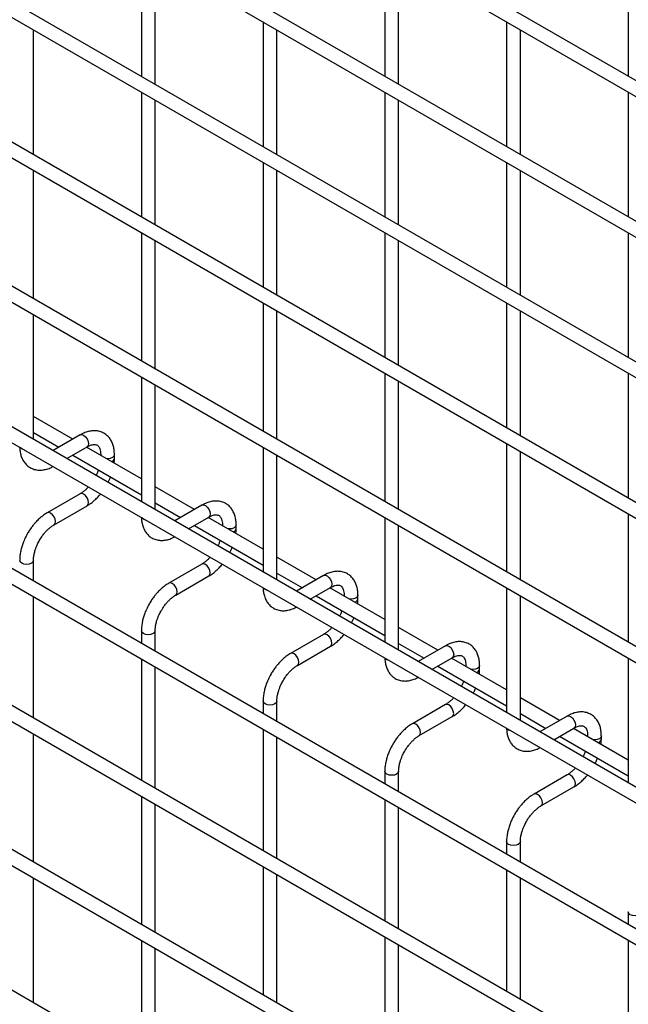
# Model space of a CAD drawing. Header units: inches. Extents: x 0.2 to 10.8, y 0.2 to 8.2.
# Tile 34 of 48: x 9.731 to 10.085, y 5.639 to 6.211. Entities that reach past the tile are written whole.
import ezdxf

# ---------------------------------------------------------------- set-up
doc = ezdxf.new("R2010")
doc.units = ezdxf.units.IN
doc.header["$MEASUREMENT"] = 0

msp = doc.modelspace()

# ---------------------------------------------------------------- linework, layer by layer
for p, q in [((10.57426830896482, 5.89593420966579), (8.102576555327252, 7.322811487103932)), ((8.098576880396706, 7.315883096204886), (10.57026863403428, 5.889005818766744)), ((10.57426830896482, 5.814280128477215), (8.102576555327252, 7.241157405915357)), ((8.098576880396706, 7.234229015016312), (10.57026863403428, 5.807351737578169)), ((10.57426830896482, 5.732626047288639), (8.102576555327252, 7.159503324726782)), ((8.098576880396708, 7.152574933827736), (10.57026863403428, 5.725697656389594)), ((10.57426830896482, 5.650971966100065), (8.102576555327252, 7.077849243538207)), ((8.098576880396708, 7.070920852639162), (10.57026863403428, 5.644043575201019)), ((10.57426830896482, 5.567276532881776), (8.102576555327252, 6.994153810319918)), ((8.098576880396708, 6.987225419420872), (10.57026863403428, 5.56034814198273)), ((10.57426830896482, 5.4856224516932), (8.102576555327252, 6.912499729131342)), ((8.098576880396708, 6.905571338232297), (10.57026863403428, 5.478694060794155)), ((10.57426830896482, 5.403379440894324), (8.102576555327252, 6.830256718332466)), ((8.098576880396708, 6.823328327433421), (10.57026863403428, 5.396451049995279)), ((8.098576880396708, 6.74371559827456), (10.57026863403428, 5.316838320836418)), ((10.48794598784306, 5.373599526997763), (8.18367170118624, 6.703828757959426)), ((10.57426830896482, 5.240071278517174), (8.102576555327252, 6.666948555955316)), ((8.098576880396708, 6.660020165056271), (10.57026863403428, 5.233142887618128)), ((10.57426830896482, 5.1584171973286), (8.102576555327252, 6.585294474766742)), ((9.802118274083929, 6.250795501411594), (9.802118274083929, 6.178378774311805)), ((9.943539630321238, 6.250808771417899), (9.943539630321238, 6.178392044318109)), ((10.08496098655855, 6.250822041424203), (10.08496098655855, 6.178405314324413)), ((9.810118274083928, 6.173760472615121), (9.810118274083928, 6.24617719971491)), ((9.95153963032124, 6.173773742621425), (9.95153963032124, 6.246190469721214)), ((9.872828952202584, 6.209975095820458), (9.872828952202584, 6.137558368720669)), ((10.01425030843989, 6.209988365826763), (10.01425030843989, 6.137571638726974)), ((9.739407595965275, 6.132926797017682), (9.739407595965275, 6.205343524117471)), ((9.880828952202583, 6.132940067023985), (9.880828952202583, 6.205356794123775)), ((10.02225030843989, 6.132953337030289), (10.02225030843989, 6.205370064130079)), ((9.802118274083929, 6.16914142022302), (9.802118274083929, 6.09672469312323)), ((9.810118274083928, 6.092106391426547), (9.810118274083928, 6.164523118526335)), ((9.943539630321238, 6.169154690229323), (9.943539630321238, 6.096737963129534)), ((9.95153963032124, 6.092119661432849), (9.95153963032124, 6.164536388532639)), ((10.08496098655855, 6.169167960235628), (10.08496098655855, 6.096751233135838)), ((9.872828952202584, 6.128321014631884), (9.872828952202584, 6.055904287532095)), ((10.01425030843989, 6.128334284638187), (10.01425030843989, 6.055917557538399)), ((9.739407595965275, 6.049231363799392), (9.739407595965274, 6.123689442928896)), ((9.880828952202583, 6.051285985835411), (9.880828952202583, 6.1237027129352)), ((10.02225030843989, 6.051299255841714), (10.02225030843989, 6.123715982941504)), ((9.802118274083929, 6.087487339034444), (9.802118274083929, 6.013029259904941)), ((9.943539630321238, 6.087500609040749), (9.943539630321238, 6.015083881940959)), ((10.08496098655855, 6.087513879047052), (10.08496098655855, 6.015097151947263)), ((9.810118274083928, 6.008410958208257), (9.810118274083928, 6.08286903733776)), ((9.95153963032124, 6.010465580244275), (9.95153963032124, 6.082882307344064)), ((9.872828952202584, 6.046666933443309), (9.872828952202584, 5.972208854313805)), ((10.01425030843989, 6.046680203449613), (10.01425030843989, 5.974263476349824)), ((9.739407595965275, 5.967577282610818), (9.739407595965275, 6.039994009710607)), ((9.880828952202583, 5.96759055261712), (9.880828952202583, 6.042048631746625)), ((10.02225030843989, 5.96964517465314), (10.02225030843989, 6.042061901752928)), ((9.943539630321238, 6.005846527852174), (9.943539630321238, 5.931388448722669)), ((10.08496098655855, 6.005859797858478), (10.08496098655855, 5.933443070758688)), ((9.802118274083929, 6.003791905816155), (9.802118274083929, 5.931375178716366)), ((9.810118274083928, 5.926756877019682), (9.810118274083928, 5.999173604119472)), ((9.95153963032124, 5.926770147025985), (9.95153963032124, 6.001228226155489)), ((9.762217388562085, 5.967619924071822), (9.739407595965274, 5.980787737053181)), ((9.739407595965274, 5.971550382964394), (9.754216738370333, 5.963001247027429)), ((9.76657106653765, 5.970133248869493), (9.750775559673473, 5.96101469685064)), ((10.01425030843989, 5.965026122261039), (10.01425030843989, 5.890568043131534)), ((9.758776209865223, 5.956396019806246), (9.770570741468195, 5.963204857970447)), ((9.762217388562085, 5.958382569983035), (9.802118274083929, 5.935348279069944)), ((9.802118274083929, 5.944585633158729), (9.770218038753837, 5.963001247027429)), ((9.77846555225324, 5.958645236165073), (9.77846555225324, 5.958240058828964)), ((9.778542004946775, 5.958195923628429), (9.778465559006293, 5.958640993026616)), ((9.786465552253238, 5.956563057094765), (9.786465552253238, 5.958645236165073)), ((9.872828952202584, 5.96297150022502), (9.872828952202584, 5.89055477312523)), ((9.880828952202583, 5.885936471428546), (9.880828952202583, 5.958353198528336)), ((10.02225030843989, 5.88594974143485), (10.02225030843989, 5.960407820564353)), ((9.76657106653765, 5.935961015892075), (9.747373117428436, 5.924878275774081)), ((9.83292806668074, 5.926799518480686), (9.810118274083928, 5.939967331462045)), ((9.810118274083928, 5.930729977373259), (9.824927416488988, 5.922180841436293)), ((9.75137279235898, 5.917949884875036), (9.770570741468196, 5.92903262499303)), ((9.837281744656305, 5.929312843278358), (9.821486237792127, 5.920194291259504)), ((10.08496098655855, 5.924205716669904), (10.08496098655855, 5.849747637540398)), ((9.829486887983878, 5.915575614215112), (9.84128141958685, 5.922384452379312)), ((9.872828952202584, 5.903765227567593), (9.84092871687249, 5.922180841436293)), ((9.943539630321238, 5.922151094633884), (9.943539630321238, 5.849734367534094)), ((9.832928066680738, 5.9175621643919), (9.872828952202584, 5.894527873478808)), ((9.849176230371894, 5.917824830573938), (9.849176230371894, 5.917419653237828)), ((9.84925268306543, 5.917375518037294), (9.849176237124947, 5.917820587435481)), ((9.857176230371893, 5.91574265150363), (9.857176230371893, 5.917824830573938)), ((9.95153963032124, 5.845116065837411), (9.95153963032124, 5.917532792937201)), ((9.739407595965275, 5.885334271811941), (9.739407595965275, 5.897225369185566)), ((9.903638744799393, 5.885979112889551), (9.880828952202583, 5.89914692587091)), ((9.837281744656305, 5.895140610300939), (9.818083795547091, 5.884057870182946)), ((9.880828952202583, 5.889909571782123), (9.895638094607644, 5.881360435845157)), ((9.822083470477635, 5.877129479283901), (9.84128141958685, 5.888212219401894)), ((9.90799242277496, 5.888492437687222), (9.892196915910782, 5.87937388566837)), ((9.900197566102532, 5.874755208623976), (9.911992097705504, 5.881564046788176)), ((9.943539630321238, 5.862944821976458), (9.911639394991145, 5.881360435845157)), ((10.01425030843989, 5.881330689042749), (10.01425030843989, 5.80891396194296)), ((9.739407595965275, 5.80572154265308), (9.739407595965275, 5.876096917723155)), ((9.903638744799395, 5.876741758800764), (9.943539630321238, 5.853707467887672)), ((9.919886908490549, 5.877004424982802), (9.919886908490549, 5.876599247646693)), ((9.919963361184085, 5.876555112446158), (9.919886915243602, 5.877000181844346)), ((9.927886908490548, 5.874922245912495), (9.927886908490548, 5.877004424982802)), ((10.02225030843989, 5.804295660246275), (10.02225030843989, 5.876712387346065)), ((9.802118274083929, 5.85640496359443), (9.802118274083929, 5.84913216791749)), ((9.810118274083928, 5.844513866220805), (9.810118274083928, 5.856404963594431)), ((9.97434942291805, 5.845158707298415), (9.95153963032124, 5.858326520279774)), ((9.90799242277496, 5.854320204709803), (9.888794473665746, 5.84323746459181)), ((9.89279414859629, 5.836309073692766), (9.911992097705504, 5.847391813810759)), ((9.95153963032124, 5.849089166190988), (9.966348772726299, 5.840540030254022)), ((9.978703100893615, 5.847672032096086), (9.962907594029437, 5.838553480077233)), ((9.802118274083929, 5.839894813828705), (9.802118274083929, 5.769519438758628)), ((9.970908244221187, 5.83393480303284), (9.982702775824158, 5.84074364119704)), ((10.01425030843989, 5.822124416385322), (9.9823500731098, 5.840540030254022)), ((10.08496098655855, 5.840510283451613), (10.08496098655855, 5.768093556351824)), ((9.810118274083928, 5.764901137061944), (9.810118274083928, 5.835276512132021)), ((9.97434942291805, 5.835921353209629), (10.01425030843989, 5.812887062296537)), ((9.990597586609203, 5.836184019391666), (9.990597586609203, 5.835778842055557)), ((9.990674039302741, 5.835734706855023), (9.990597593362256, 5.83617977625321)), ((9.998597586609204, 5.834101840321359), (9.998597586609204, 5.836184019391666)), ((9.872828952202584, 5.815584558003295), (9.872828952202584, 5.808311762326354)), ((9.880828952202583, 5.80369346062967), (9.880828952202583, 5.815584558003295)), ((10.0450601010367, 5.804338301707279), (10.02225030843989, 5.817506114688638)), ((9.978703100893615, 5.813499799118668), (9.9595051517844, 5.802417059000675)), ((9.963504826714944, 5.79548866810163), (9.982702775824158, 5.806571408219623)), ((10.02225030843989, 5.808268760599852), (10.03705945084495, 5.799719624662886)), ((10.04941377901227, 5.806851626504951), (10.03361827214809, 5.797733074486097)), ((9.872828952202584, 5.799074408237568), (9.872828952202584, 5.728699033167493)), ((10.04161892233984, 5.793114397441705), (10.05341345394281, 5.799923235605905)), ((10.08496098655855, 5.781304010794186), (10.05306075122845, 5.799719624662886)), ((9.739407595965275, 5.72202610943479), (9.739407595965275, 5.796484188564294)), ((9.880828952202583, 5.724080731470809), (9.880828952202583, 5.794456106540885)), ((10.04506010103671, 5.795100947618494), (10.08496098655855, 5.772066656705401)), ((10.06130826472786, 5.795363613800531), (10.06130826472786, 5.794958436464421)), ((10.0613847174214, 5.794914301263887), (10.06130827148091, 5.795359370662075)), ((10.06930826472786, 5.793281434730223), (10.06930826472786, 5.795363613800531)), ((9.943539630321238, 5.774764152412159), (9.943539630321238, 5.767491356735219)), ((9.95153963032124, 5.762873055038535), (9.95153963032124, 5.774764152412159)), ((10.04941377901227, 5.772679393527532), (10.03021582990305, 5.761596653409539)), ((10.0342155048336, 5.754668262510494), (10.05341345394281, 5.765751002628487)), ((9.802118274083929, 5.760282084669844), (9.802118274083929, 5.68582400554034)), ((9.943539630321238, 5.758254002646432), (9.943539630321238, 5.687878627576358)), ((9.810118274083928, 5.681205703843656), (9.810118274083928, 5.755663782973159)), ((9.95153963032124, 5.683260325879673), (9.95153963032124, 5.75363570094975)), ((10.01425030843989, 5.733943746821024), (10.01425030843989, 5.726670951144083)), ((10.02225030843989, 5.722052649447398), (10.02225030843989, 5.733943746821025)), ((9.872828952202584, 5.719461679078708), (9.872828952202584, 5.645003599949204)), ((9.739407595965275, 5.640372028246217), (9.739407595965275, 5.712788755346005)), ((9.880828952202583, 5.640385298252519), (9.880828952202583, 5.714843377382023)), ((10.01425030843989, 5.717433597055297), (10.01425030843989, 5.647058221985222)), ((10.02225030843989, 5.642439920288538), (10.02225030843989, 5.712815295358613)), ((10.08496098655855, 5.693123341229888), (10.08496098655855, 5.685850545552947)), ((9.943539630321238, 5.678641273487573), (9.943539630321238, 5.604183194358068)), ((9.802118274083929, 5.676586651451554), (9.802118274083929, 5.604169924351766)), ((9.95153963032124, 5.599564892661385), (9.95153963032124, 5.674022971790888)), ((10.08496098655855, 5.676613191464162), (10.08496098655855, 5.606237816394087)), ((9.810118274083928, 5.599551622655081), (9.810118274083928, 5.67196834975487))]:
    msp.add_line(p, q)
at = {"flags": 128}
for points in [[(9.76657106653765, 5.970133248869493), (9.76748851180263, 5.970311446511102), (9.768570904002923, 5.969935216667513)], [(9.768570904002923, 5.969935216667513), (9.769653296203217, 5.96906174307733), (9.770570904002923, 5.967824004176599), (9.771184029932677, 5.966410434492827), (9.77139933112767, 5.965036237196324), (9.771184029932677, 5.963910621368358), (9.770570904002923, 5.963204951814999), (9.770570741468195, 5.963204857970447)], [(9.732579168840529, 5.962018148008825), (9.73171207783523, 5.962767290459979), (9.73169403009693, 5.962792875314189)], [(9.733921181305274, 5.961507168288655), (9.733876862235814, 5.961517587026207), (9.732579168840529, 5.962018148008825)], [(9.786465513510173, 5.958635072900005), (9.786161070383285, 5.957761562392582), (9.785293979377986, 5.957012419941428), (9.7839962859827, 5.956511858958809), (9.782465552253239, 5.956336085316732), (9.781687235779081, 5.956380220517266)], [(9.770570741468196, 5.92903262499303), (9.770570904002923, 5.929032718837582), (9.771184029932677, 5.929738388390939), (9.77139933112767, 5.930864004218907), (9.771184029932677, 5.932238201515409), (9.770570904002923, 5.93365177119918), (9.769653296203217, 5.934889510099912), (9.768570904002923, 5.935762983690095), (9.76748851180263, 5.936139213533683), (9.76657106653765, 5.935961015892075)], [(9.749372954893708, 5.924680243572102), (9.748290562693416, 5.92505647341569), (9.74737295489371, 5.92487818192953), (9.74736091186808, 5.924871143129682)], [(9.751365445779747, 5.917945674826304), (9.751372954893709, 5.917949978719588), (9.751986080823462, 5.918655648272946), (9.752201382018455, 5.919781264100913), (9.751986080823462, 5.921155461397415), (9.751372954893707, 5.922569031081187), (9.750455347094, 5.923806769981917), (9.749372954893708, 5.924680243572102)], [(9.837281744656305, 5.929312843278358), (9.838199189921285, 5.929491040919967), (9.839281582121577, 5.929114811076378)], [(9.839281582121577, 5.929114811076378), (9.84036397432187, 5.928241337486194), (9.841281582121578, 5.927003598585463), (9.84189470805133, 5.925590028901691), (9.842110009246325, 5.924215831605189), (9.84189470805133, 5.923090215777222), (9.841281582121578, 5.922384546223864), (9.84128141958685, 5.922384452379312)], [(9.803289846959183, 5.92119774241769), (9.802422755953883, 5.921946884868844), (9.802404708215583, 5.921972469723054)], [(9.804631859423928, 5.92068676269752), (9.804587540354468, 5.920697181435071), (9.803289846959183, 5.92119774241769)], [(9.857176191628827, 5.91781466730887), (9.856871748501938, 5.916941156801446), (9.85600465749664, 5.916192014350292), (9.854706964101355, 5.915691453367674), (9.853176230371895, 5.915515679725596), (9.852397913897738, 5.915559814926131)], [(9.739407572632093, 5.897233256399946), (9.739407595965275, 5.897225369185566), (9.73910311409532, 5.896341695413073), (9.73823602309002, 5.89559255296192), (9.736938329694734, 5.895091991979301), (9.735407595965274, 5.894916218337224), (9.733876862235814, 5.895091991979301), (9.732579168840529, 5.89559255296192), (9.731712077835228, 5.896341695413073), (9.731407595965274, 5.897225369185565), (9.731407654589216, 5.897237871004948)], [(9.84128141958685, 5.888212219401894), (9.841281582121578, 5.888212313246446), (9.841894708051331, 5.888917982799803), (9.842110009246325, 5.890043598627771), (9.841894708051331, 5.891417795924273), (9.841281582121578, 5.892831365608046), (9.840363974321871, 5.894069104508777), (9.839281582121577, 5.894942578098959), (9.838199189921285, 5.895318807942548), (9.837281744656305, 5.895140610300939)], [(9.820083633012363, 5.883859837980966), (9.81900124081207, 5.884236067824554), (9.818083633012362, 5.884057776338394), (9.818071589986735, 5.884050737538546)], [(9.822076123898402, 5.877125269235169), (9.822083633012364, 5.877129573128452), (9.822696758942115, 5.87783524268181), (9.822912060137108, 5.878960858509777), (9.822696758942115, 5.880335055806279), (9.822083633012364, 5.881748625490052), (9.821166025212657, 5.882986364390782), (9.820083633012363, 5.883859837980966)], [(9.90799242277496, 5.888492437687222), (9.90890986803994, 5.888670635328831), (9.909992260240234, 5.888294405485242)], [(9.909992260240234, 5.888294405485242), (9.911074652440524, 5.887420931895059), (9.91199226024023, 5.886183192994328), (9.912605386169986, 5.884769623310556), (9.91282068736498, 5.883395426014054), (9.912605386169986, 5.882269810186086), (9.91199226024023, 5.881564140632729), (9.911992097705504, 5.881564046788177)], [(9.874000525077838, 5.880377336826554), (9.873133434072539, 5.881126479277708), (9.87311538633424, 5.881152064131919)], [(9.875342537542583, 5.879866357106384), (9.875298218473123, 5.879876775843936), (9.874000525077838, 5.880377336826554)], [(9.927886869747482, 5.876994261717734), (9.927582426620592, 5.876120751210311), (9.926715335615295, 5.875371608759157), (9.925417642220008, 5.874871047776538), (9.92388690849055, 5.874695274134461), (9.923108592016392, 5.874739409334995)], [(9.810118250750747, 5.85641285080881), (9.810118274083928, 5.856404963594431), (9.809813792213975, 5.855521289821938), (9.808946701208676, 5.854772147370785), (9.807649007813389, 5.854271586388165), (9.806118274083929, 5.854095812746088), (9.804587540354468, 5.854271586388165), (9.803289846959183, 5.854772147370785), (9.802422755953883, 5.855521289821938), (9.802118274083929, 5.85640496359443), (9.802118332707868, 5.856417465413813)], [(9.911992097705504, 5.847391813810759), (9.911992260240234, 5.84739190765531), (9.912605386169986, 5.848097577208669), (9.91282068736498, 5.849223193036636), (9.912605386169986, 5.850597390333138), (9.911992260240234, 5.85201096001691), (9.911074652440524, 5.853248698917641), (9.909992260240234, 5.854122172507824), (9.90890986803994, 5.854498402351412), (9.90799242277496, 5.854320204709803)], [(9.978703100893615, 5.847672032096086), (9.979620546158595, 5.847850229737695), (9.980702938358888, 5.847473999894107)], [(9.980702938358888, 5.847473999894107), (9.981785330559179, 5.846600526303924), (9.982702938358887, 5.845362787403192), (9.98331606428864, 5.843949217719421), (9.983531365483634, 5.842575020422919), (9.98331606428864, 5.841449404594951), (9.982702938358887, 5.840743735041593), (9.982702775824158, 5.84074364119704)], [(9.890794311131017, 5.843039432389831), (9.889711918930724, 5.843415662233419), (9.888794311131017, 5.843237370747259), (9.88878226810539, 5.84323033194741)], [(9.892786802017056, 5.836304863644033), (9.892794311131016, 5.836309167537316), (9.89340743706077, 5.837014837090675), (9.893622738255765, 5.838140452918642), (9.89340743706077, 5.839514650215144), (9.892794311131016, 5.840928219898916), (9.89187670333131, 5.842165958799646), (9.890794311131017, 5.843039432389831)], [(9.94471120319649, 5.839556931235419), (9.943844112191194, 5.840306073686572), (9.943826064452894, 5.840331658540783)], [(9.94605321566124, 5.839045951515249), (9.946008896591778, 5.8390563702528), (9.94471120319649, 5.839556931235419)], [(9.998597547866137, 5.836173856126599), (9.998293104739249, 5.835300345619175), (9.99742601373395, 5.834551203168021), (9.996128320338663, 5.834050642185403), (9.994597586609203, 5.833874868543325), (9.993819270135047, 5.83391900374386)], [(9.880828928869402, 5.815592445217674), (9.880828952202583, 5.815584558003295), (9.880524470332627, 5.814700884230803), (9.87965737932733, 5.813951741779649), (9.878359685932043, 5.81345118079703), (9.876828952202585, 5.813275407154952), (9.875298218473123, 5.81345118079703), (9.874000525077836, 5.813951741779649), (9.873133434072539, 5.814700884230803), (9.872828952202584, 5.815584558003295), (9.872829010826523, 5.815597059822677)], [(9.982702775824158, 5.806571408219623), (9.982702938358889, 5.806571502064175), (9.98331606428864, 5.807277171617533), (9.983531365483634, 5.8084027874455), (9.98331606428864, 5.809776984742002), (9.982702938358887, 5.811190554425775), (9.981785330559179, 5.812428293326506), (9.980702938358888, 5.813301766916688), (9.979620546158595, 5.813677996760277), (9.978703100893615, 5.813499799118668)], [(10.04941377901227, 5.806851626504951), (10.05033122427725, 5.80702982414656), (10.05141361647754, 5.806653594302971)], [(10.05141361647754, 5.806653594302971), (10.05249600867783, 5.805780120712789), (10.05341361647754, 5.804542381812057), (10.0540267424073, 5.803128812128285), (10.05424204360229, 5.801754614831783), (10.0540267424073, 5.800628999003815), (10.05341361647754, 5.799923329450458), (10.05341345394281, 5.799923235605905)], [(9.961504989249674, 5.802219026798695), (9.96042259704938, 5.802595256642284), (9.959504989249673, 5.802416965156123), (9.959492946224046, 5.802409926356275)], [(9.963497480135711, 5.795484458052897), (9.963504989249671, 5.795488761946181), (9.964118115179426, 5.796194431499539), (9.96433341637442, 5.797320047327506), (9.964118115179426, 5.798694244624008), (9.963504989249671, 5.800107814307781), (9.962587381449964, 5.801345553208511), (9.961504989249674, 5.802219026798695)], [(10.01542188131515, 5.798736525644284), (10.01455479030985, 5.799485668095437), (10.01453674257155, 5.799511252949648)], [(10.01676389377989, 5.798225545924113), (10.01671957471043, 5.798235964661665), (10.01542188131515, 5.798736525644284)], [(10.06930822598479, 5.795353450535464), (10.0690037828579, 5.794479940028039), (10.0681366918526, 5.793730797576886), (10.06683899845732, 5.793230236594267), (10.06530826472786, 5.79305446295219), (10.0645299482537, 5.793098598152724)], [(9.951539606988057, 5.774772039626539), (9.95153963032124, 5.774764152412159), (9.951235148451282, 5.773880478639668), (9.950368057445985, 5.773131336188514), (9.949070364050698, 5.772630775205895), (9.94753963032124, 5.772455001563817), (9.946008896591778, 5.772630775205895), (9.94471120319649, 5.773131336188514), (9.943844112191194, 5.773880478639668), (9.943539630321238, 5.774764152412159), (9.94353968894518, 5.774776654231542)], [(10.05341345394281, 5.765751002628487), (10.05341361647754, 5.765751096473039), (10.0540267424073, 5.766456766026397), (10.05424204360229, 5.767582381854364), (10.0540267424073, 5.768956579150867), (10.05341361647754, 5.77037014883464), (10.05249600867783, 5.77160788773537), (10.05141361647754, 5.772481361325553), (10.05033122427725, 5.772857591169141), (10.04941377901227, 5.772679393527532)], [(10.03221566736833, 5.761398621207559), (10.03113327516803, 5.761774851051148), (10.03021566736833, 5.761596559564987), (10.0302036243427, 5.761589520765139)], [(10.03420815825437, 5.754664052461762), (10.03421566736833, 5.754668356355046), (10.03482879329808, 5.755374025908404), (10.03504409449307, 5.756499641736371), (10.03482879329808, 5.757873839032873), (10.03421566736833, 5.759287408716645), (10.03329805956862, 5.760525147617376), (10.03221566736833, 5.761398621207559)], [(10.02225028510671, 5.733951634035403), (10.02225030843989, 5.733943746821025), (10.02194582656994, 5.733060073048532), (10.02107873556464, 5.732310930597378), (10.01978104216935, 5.73181036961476), (10.01825030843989, 5.731634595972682), (10.01671957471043, 5.73181036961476), (10.01542188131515, 5.732310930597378), (10.01455479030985, 5.733060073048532), (10.01425030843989, 5.733943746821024), (10.01425036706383, 5.733956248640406)], [(10.09296096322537, 5.693131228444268), (10.09296098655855, 5.693123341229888), (10.09265650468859, 5.692239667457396), (10.09178941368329, 5.691490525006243), (10.09049172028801, 5.690989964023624), (10.08896098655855, 5.690814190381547), (10.08743025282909, 5.690989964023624), (10.0861325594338, 5.691490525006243), (10.0852654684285, 5.692239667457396), (10.08496098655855, 5.693123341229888), (10.08496104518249, 5.69313584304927)]]:
    msp.add_lwpolyline(points, dxfattribs=at)
for centre, radius, start, end in [((9.78404541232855, 5.957024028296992), 0.00246553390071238, 285.2268557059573, 348.9837021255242), ((9.8547560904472, 5.916203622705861), 0.002465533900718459, 285.2268557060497, 348.9837021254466), ((9.925466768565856, 5.875383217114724), 0.002465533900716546, 285.2268557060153, 348.983702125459), ((9.99617744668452, 5.83456281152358), 0.002465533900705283, 285.2268557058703, 348.9837021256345), ((10.06688812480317, 5.793742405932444), 0.002465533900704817, 285.2268557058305, 348.9837021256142)]:
    msp.add_arc(centre, radius, start, end)
for points, knots in [([(9.786432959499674, 5.958631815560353), (9.786432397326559, 5.959223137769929), (9.786430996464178, 5.960696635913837), (9.786068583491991, 5.962918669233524), (9.785362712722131, 5.965276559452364), (9.784274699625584, 5.967435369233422), (9.782797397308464, 5.969337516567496), (9.7809078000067, 5.970906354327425), (9.778590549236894, 5.972048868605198), (9.776012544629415, 5.972601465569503), (9.77332210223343, 5.972568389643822), (9.770670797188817, 5.97199975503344), (9.768401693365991, 5.971163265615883), (9.767059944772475, 5.97036875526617), (9.766577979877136, 5.970083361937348)], [0, 0, 0, 0, 0.0555916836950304, 0.1385272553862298, 0.2224467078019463, 0.3069801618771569, 0.3922177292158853, 0.4792619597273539, 0.5705133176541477, 0.6695129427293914, 0.760725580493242, 0.8540505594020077, 0.9475740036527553, 1, 1, 1, 1]), ([(9.77056751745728, 5.963190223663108), (9.770993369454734, 5.963424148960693), (9.77191182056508, 5.963928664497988), (9.773194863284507, 5.964365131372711), (9.77438135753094, 5.964582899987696), (9.775375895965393, 5.964557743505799), (9.77620852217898, 5.964324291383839), (9.776856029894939, 5.963904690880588), (9.77748835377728, 5.963130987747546), (9.7780104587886, 5.962043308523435), (9.778347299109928, 5.960564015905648), (9.778502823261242, 5.959393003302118), (9.77846083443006, 5.958680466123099), (9.778458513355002, 5.958641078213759)], [0, 0, 0, 0, 0.07634054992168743, 0.1646465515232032, 0.2544890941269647, 0.3484721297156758, 0.4535719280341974, 0.5896971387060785, 0.6956807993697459, 0.7966430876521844, 0.8959258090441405, 0.9942469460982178, 1, 1, 1, 1]), ([(9.73145546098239, 5.962930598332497), (9.731457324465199, 5.962596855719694), (9.731464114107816, 5.961380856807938), (9.731802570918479, 5.959402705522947), (9.732497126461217, 5.957034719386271), (9.733581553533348, 5.954868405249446), (9.735052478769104, 5.952956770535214), (9.736935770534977, 5.95137711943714), (9.739246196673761, 5.950221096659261), (9.7418198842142, 5.949652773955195), (9.744510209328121, 5.949666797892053), (9.747164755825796, 5.950226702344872), (9.749253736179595, 5.950962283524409), (9.750418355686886, 5.951635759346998), (9.75071932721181, 5.951809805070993)], [0, 0, 0, 0, 0.03283335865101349, 0.119629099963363, 0.2074587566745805, 0.2959349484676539, 0.3851375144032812, 0.4761898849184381, 0.5715643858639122, 0.6749426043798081, 0.7703316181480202, 0.8679615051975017, 0.9658774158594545, 1, 1, 1, 1]), ([(9.786273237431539, 5.953732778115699), (9.786357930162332, 5.954407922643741), (9.786478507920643, 5.955369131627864), (9.786443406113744, 5.956278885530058), (9.786432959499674, 5.956549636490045)], [0, 0, 0, 0, 0.7023909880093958, 1, 1, 1, 1]), ([(9.777170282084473, 5.949750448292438), (9.777062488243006, 5.949440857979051), (9.77675765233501, 5.948565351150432), (9.776308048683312, 5.947487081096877), (9.775914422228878, 5.946747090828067), (9.775814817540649, 5.946559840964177)], [0, 0, 0, 0, 0.2900903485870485, 0.8203618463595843, 0.9999999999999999, 0.9999999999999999, 0.9999999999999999, 0.9999999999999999]), ([(9.782729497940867, 5.942568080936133), (9.78303607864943, 5.943139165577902), (9.783585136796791, 5.944161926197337), (9.784013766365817, 5.945222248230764), (9.784203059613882, 5.945690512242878)], [0, 0, 0, 0, 0.5583756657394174, 1, 1, 1, 1]), ([(9.771322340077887, 5.939915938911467), (9.771262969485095, 5.939846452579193), (9.770759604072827, 5.939257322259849), (9.769727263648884, 5.938276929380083), (9.768258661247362, 5.93705362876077), (9.767177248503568, 5.936284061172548), (9.766638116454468, 5.93600831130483), (9.766576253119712, 5.935976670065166)], [0, 0, 0, 0, 0.03947125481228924, 0.3346516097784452, 0.6442592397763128, 0.9591801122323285, 0.9999999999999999, 0.9999999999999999, 0.9999999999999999, 0.9999999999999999]), ([(9.770563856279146, 5.929082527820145), (9.770927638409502, 5.929279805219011), (9.772107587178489, 5.929919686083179), (9.77397143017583, 5.931350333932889), (9.776059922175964, 5.933240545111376), (9.777503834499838, 5.934760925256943), (9.778219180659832, 5.935657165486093), (9.778370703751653, 5.93584700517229)], [0, 0, 0, 0, 0.1291236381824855, 0.4188201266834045, 0.6880763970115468, 0.9339290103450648, 1, 1, 1, 1]), ([(9.857143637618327, 5.917811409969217), (9.857143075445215, 5.918402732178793), (9.857141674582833, 5.919876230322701), (9.856779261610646, 5.922098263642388), (9.856073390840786, 5.924456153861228), (9.854985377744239, 5.926614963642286), (9.85350807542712, 5.928517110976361), (9.851618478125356, 5.93008594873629), (9.849301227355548, 5.931228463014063), (9.84672322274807, 5.931781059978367), (9.844032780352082, 5.931747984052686), (9.841381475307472, 5.931179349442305), (9.839112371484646, 5.930342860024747), (9.83777062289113, 5.929548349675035), (9.83728865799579, 5.929262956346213)], [0, 0, 0, 0, 0.0555916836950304, 0.1385272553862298, 0.2224467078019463, 0.3069801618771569, 0.3922177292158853, 0.4792619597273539, 0.5705133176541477, 0.6695129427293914, 0.760725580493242, 0.8540505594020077, 0.9475740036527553, 1, 1, 1, 1]), ([(9.747379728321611, 5.92482948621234), (9.747045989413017, 5.92465024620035), (9.74589180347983, 5.924030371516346), (9.744047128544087, 5.922619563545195), (9.741928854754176, 5.92073194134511), (9.740178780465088, 5.918853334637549), (9.738666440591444, 5.916988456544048), (9.737304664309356, 5.915098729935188), (9.73646158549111, 5.913699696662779), (9.73603295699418, 5.91298841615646)], [0, 0, 0, 0, 0.07605377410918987, 0.2630205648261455, 0.4373520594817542, 0.5977862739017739, 0.7196030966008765, 0.8574438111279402, 1, 1, 1, 1]), ([(9.802166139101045, 5.922110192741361), (9.802168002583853, 5.921776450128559), (9.802174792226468, 5.920560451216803), (9.802513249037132, 5.918582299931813), (9.803207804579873, 5.916214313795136), (9.804292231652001, 5.914047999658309), (9.80576315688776, 5.912136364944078), (9.807646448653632, 5.910556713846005), (9.809956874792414, 5.909400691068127), (9.812530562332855, 5.908832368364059), (9.815220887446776, 5.908846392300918), (9.817875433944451, 5.909406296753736), (9.81996441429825, 5.910141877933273), (9.82112903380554, 5.910815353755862), (9.821430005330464, 5.910989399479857)], [0, 0, 0, 0, 0.03283335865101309, 0.1196290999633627, 0.2074587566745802, 0.2959349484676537, 0.3851375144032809, 0.4761898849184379, 0.5715643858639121, 0.674942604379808, 0.7703316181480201, 0.8679615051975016, 0.9658774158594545, 1, 1, 1, 1]), ([(9.841278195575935, 5.922369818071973), (9.841704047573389, 5.922603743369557), (9.842622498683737, 5.923108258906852), (9.84390554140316, 5.923544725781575), (9.845092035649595, 5.923762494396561), (9.846086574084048, 5.923737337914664), (9.846919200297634, 5.923503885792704), (9.847566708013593, 5.923084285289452), (9.848199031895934, 5.922310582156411), (9.848721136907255, 5.921222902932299), (9.849057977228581, 5.919743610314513), (9.849213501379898, 5.918572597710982), (9.849171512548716, 5.917860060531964), (9.849169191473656, 5.917820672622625)], [0, 0, 0, 0, 0.07634054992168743, 0.1646465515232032, 0.2544890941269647, 0.3484721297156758, 0.4535719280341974, 0.5896971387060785, 0.6956807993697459, 0.7966430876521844, 0.8959258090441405, 0.9942469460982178, 1, 1, 1, 1]), ([(9.73603295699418, 5.91298841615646), (9.735419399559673, 5.911854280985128), (9.734555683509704, 5.910257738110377), (9.733530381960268, 5.907816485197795), (9.732778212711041, 5.905720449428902), (9.732089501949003, 5.903230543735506), (9.731623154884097, 5.90066946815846), (9.731395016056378, 5.89864102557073), (9.731431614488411, 5.897522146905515), (9.73144087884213, 5.897238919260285)], [0, 0, 0, 0, 0.2211396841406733, 0.3113023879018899, 0.459897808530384, 0.6125921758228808, 0.7749994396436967, 0.9430444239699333, 1, 1, 1, 1]), ([(9.742961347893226, 5.908988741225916), (9.74351650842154, 5.909889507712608), (9.744297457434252, 5.911156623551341), (9.745603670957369, 5.912858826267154), (9.746758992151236, 5.914203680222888), (9.748178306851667, 5.915616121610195), (9.749658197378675, 5.916834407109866), (9.75074961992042, 5.917616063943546), (9.7512983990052, 5.917897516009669), (9.751367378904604, 5.917932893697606)], [0, 0, 0, 0, 0.2331861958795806, 0.3280249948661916, 0.4833317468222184, 0.6413519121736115, 0.8071190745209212, 0.97575544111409, 1, 1, 1, 1]), ([(9.856983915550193, 5.912912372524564), (9.857068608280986, 5.913587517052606), (9.8571891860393, 5.914548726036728), (9.857154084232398, 5.915458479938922), (9.857143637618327, 5.91572923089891)], [0, 0, 0, 0, 0.7023909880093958, 1, 1, 1, 1]), ([(9.739419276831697, 5.897234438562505), (9.739433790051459, 5.897819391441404), (9.739463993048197, 5.899036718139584), (9.739818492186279, 5.901111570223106), (9.74035165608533, 5.903120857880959), (9.741011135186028, 5.904978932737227), (9.741818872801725, 5.906891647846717), (9.742539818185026, 5.908214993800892), (9.742961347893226, 5.908988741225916)], [0, 0, 0, 0, 0.1693229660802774, 0.3523726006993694, 0.5340519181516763, 0.6675763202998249, 0.8056351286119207, 1, 1, 1, 1]), ([(9.847880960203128, 5.908930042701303), (9.84777316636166, 5.908620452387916), (9.847468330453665, 5.907744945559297), (9.847018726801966, 5.906666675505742), (9.846625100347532, 5.905926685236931), (9.846525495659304, 5.905739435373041)], [0, 0, 0, 0, 0.2900903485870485, 0.8203618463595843, 0.9999999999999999, 0.9999999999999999, 0.9999999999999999, 0.9999999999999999]), ([(9.853440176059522, 5.901747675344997), (9.853746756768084, 5.902318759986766), (9.854295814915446, 5.903341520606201), (9.854724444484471, 5.904401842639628), (9.854913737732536, 5.904870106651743)], [0, 0, 0, 0, 0.5583756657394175, 1, 1, 1, 1]), ([(9.842033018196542, 5.899095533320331), (9.84197364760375, 5.899026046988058), (9.841470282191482, 5.898436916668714), (9.840437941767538, 5.897456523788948), (9.838969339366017, 5.896233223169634), (9.837887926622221, 5.895463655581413), (9.837348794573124, 5.895187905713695), (9.837286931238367, 5.89515626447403)], [0, 0, 0, 0, 0.03947125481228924, 0.3346516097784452, 0.6442592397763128, 0.9591801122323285, 0.9999999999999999, 0.9999999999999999, 0.9999999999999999, 0.9999999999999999]), ([(9.8412745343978, 5.88826212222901), (9.841638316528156, 5.888459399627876), (9.842818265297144, 5.889099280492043), (9.844682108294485, 5.890529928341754), (9.846770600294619, 5.89242013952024), (9.84821451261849, 5.893940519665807), (9.848929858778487, 5.894836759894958), (9.849081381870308, 5.895026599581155)], [0, 0, 0, 0, 0.1291236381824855, 0.4188201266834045, 0.6880763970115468, 0.9339290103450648, 1, 1, 1, 1]), ([(9.927854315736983, 5.876991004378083), (9.927853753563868, 5.877582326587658), (9.927852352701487, 5.879055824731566), (9.9274899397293, 5.881277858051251), (9.92678406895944, 5.883635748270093), (9.925696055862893, 5.885794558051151), (9.924218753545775, 5.887696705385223), (9.922329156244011, 5.889265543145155), (9.920011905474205, 5.890408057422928), (9.917433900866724, 5.890960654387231), (9.91474345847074, 5.890927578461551), (9.912092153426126, 5.89035894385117), (9.9098230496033, 5.889522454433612), (9.908481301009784, 5.888727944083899), (9.907999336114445, 5.888442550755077)], [0, 0, 0, 0, 0.05559168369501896, 0.1385272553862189, 0.2224467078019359, 0.3069801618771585, 0.3922177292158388, 0.4792619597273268, 0.5705133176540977, 0.6695129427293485, 0.7607255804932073, 0.8540505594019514, 0.9475740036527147, 1, 1, 1, 1]), ([(9.818090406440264, 5.884009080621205), (9.817756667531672, 5.883829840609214), (9.816602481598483, 5.88320996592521), (9.814757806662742, 5.88179915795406), (9.81263953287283, 5.879911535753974), (9.810889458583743, 5.878032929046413), (9.809377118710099, 5.876168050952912), (9.808015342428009, 5.874278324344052), (9.807172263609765, 5.872879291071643), (9.806743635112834, 5.872168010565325)], [0, 0, 0, 0, 0.07605377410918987, 0.2630205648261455, 0.4373520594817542, 0.5977862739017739, 0.7196030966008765, 0.8574438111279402, 1, 1, 1, 1]), ([(9.8728768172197, 5.881289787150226), (9.872878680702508, 5.880956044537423), (9.872885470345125, 5.879740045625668), (9.873223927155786, 5.877761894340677), (9.873918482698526, 5.875393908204), (9.875002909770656, 5.873227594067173), (9.876473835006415, 5.871315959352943), (9.878357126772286, 5.869736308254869), (9.880667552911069, 5.868580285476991), (9.88324124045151, 5.868011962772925), (9.885931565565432, 5.868025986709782), (9.888586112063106, 5.868585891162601), (9.890675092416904, 5.869321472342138), (9.891839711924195, 5.869994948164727), (9.892140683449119, 5.870168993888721)], [0, 0, 0, 0, 0.03283335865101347, 0.119629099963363, 0.2074587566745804, 0.2959349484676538, 0.385137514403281, 0.4761898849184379, 0.571564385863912, 0.6749426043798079, 0.7703316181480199, 0.8679615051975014, 0.9658774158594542, 1, 1, 1, 1]), ([(9.91198887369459, 5.881549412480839), (9.912414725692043, 5.881783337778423), (9.91333317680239, 5.882287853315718), (9.914616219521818, 5.882724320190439), (9.915802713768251, 5.882942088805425), (9.916797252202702, 5.882916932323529), (9.917629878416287, 5.882683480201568), (9.91827738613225, 5.882263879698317), (9.918909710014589, 5.881490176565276), (9.91943181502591, 5.880402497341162), (9.919768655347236, 5.878923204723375), (9.919924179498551, 5.877752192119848), (9.919882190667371, 5.877039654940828), (9.919879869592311, 5.877000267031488)], [0, 0, 0, 0, 0.07634054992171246, 0.1646465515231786, 0.2544890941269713, 0.348472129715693, 0.4535719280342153, 0.5896971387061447, 0.6956807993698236, 0.7966430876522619, 0.8959258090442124, 0.9942469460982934, 1, 1, 1, 1]), ([(9.81367202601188, 5.86816833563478), (9.814227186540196, 5.869069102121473), (9.815008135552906, 5.870336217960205), (9.816314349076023, 5.872038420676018), (9.81746967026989, 5.873383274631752), (9.81888898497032, 5.874795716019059), (9.820368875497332, 5.876014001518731), (9.821460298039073, 5.87679565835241), (9.822009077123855, 5.877077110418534), (9.822078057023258, 5.87711248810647)], [0, 0, 0, 0, 0.2331861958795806, 0.3280249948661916, 0.4833317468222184, 0.6413519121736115, 0.8071190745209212, 0.97575544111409, 1, 1, 1, 1]), ([(9.927694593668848, 5.872091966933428), (9.92777928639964, 5.872767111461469), (9.927899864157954, 5.873728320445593), (9.927864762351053, 5.874638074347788), (9.927854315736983, 5.874908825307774)], [0, 0, 0, 0, 0.7023909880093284, 1, 1, 1, 1]), ([(9.806743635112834, 5.872168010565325), (9.806130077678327, 5.871033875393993), (9.805266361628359, 5.869437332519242), (9.80424106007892, 5.86699607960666), (9.803488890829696, 5.864900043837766), (9.802800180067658, 5.86241013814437), (9.802333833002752, 5.859849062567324), (9.802105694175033, 5.857820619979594), (9.802142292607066, 5.856701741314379), (9.802151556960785, 5.85641851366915)], [0, 0, 0, 0, 0.2211396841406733, 0.3113023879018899, 0.459897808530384, 0.6125921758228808, 0.7749994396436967, 0.9430444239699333, 1, 1, 1, 1]), ([(9.810129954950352, 5.856414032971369), (9.810144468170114, 5.856998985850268), (9.810174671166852, 5.858216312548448), (9.810529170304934, 5.860291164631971), (9.811062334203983, 5.862300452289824), (9.81172181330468, 5.864158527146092), (9.812529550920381, 5.866071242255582), (9.813250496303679, 5.867394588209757), (9.81367202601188, 5.86816833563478)], [0, 0, 0, 0, 0.1693229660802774, 0.3523726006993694, 0.5340519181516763, 0.6675763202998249, 0.8056351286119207, 1, 1, 1, 1]), ([(9.918591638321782, 5.868109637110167), (9.918483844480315, 5.867800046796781), (9.91817900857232, 5.866924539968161), (9.917729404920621, 5.865846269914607), (9.917335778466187, 5.865106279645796), (9.917236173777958, 5.864919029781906)], [0, 0, 0, 0, 0.2900903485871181, 0.8203618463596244, 0.9999999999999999, 0.9999999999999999, 0.9999999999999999, 0.9999999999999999]), ([(9.924150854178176, 5.860927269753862), (9.924457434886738, 5.861498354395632), (9.9250064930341, 5.862521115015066), (9.925435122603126, 5.863581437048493), (9.92562441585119, 5.864049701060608)], [0, 0, 0, 0, 0.5583756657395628, 1, 1, 1, 1]), ([(9.912743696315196, 5.858275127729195), (9.912684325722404, 5.858205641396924), (9.912180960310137, 5.857616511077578), (9.911148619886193, 5.856636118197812), (9.909680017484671, 5.855412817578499), (9.908598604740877, 5.854643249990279), (9.908059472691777, 5.854367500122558), (9.907997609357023, 5.854335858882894)], [0, 0, 0, 0, 0.03947125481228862, 0.3346516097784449, 0.6442592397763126, 0.9591801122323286, 1, 1, 1, 1]), ([(9.911985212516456, 5.847441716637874), (9.91234899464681, 5.84763899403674), (9.913528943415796, 5.848278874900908), (9.915392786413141, 5.849709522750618), (9.917481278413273, 5.851599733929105), (9.918925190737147, 5.853120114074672), (9.919640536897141, 5.854016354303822), (9.919792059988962, 5.85420619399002)], [0, 0, 0, 0, 0.1291236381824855, 0.4188201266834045, 0.6880763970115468, 0.9339290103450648, 1, 1, 1, 1]), ([(9.998564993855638, 5.836170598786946), (9.998564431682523, 5.836761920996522), (9.998563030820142, 5.83823541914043), (9.998200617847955, 5.840457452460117), (9.997494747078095, 5.842815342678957), (9.996406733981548, 5.844974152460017), (9.99492943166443, 5.846876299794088), (9.993039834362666, 5.848445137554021), (9.99072258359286, 5.849587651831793), (9.988144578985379, 5.850140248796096), (9.985454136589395, 5.850107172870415), (9.982802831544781, 5.849538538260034), (9.980533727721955, 5.848702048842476), (9.979191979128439, 5.847907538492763), (9.9787100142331, 5.847622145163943)], [0, 0, 0, 0, 0.05559168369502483, 0.1385272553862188, 0.2224467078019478, 0.3069801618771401, 0.3922177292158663, 0.4792619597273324, 0.5705133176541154, 0.6695129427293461, 0.7607255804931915, 0.8540505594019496, 0.9475740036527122, 1, 1, 1, 1]), ([(9.88880108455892, 5.843188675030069), (9.888467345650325, 5.843009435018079), (9.887313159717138, 5.842389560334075), (9.885468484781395, 5.840978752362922), (9.883350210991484, 5.839091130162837), (9.881600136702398, 5.837212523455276), (9.880087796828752, 5.835347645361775), (9.878726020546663, 5.833457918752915), (9.877882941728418, 5.832058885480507), (9.87745431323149, 5.831347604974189)], [0, 0, 0, 0, 0.07605377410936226, 0.2630205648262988, 0.4373520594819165, 0.5977862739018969, 0.7196030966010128, 0.8574438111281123, 1, 1, 1, 1]), ([(9.943587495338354, 5.84046938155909), (9.943589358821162, 5.840135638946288), (9.94359614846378, 5.838919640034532), (9.94393460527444, 5.836941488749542), (9.94462916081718, 5.834573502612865), (9.94571358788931, 5.832407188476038), (9.94718451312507, 5.830495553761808), (9.949067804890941, 5.828915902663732), (9.951378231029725, 5.827759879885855), (9.953951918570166, 5.827191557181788), (9.956642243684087, 5.827205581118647), (9.95929679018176, 5.827765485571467), (9.961385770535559, 5.828501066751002), (9.962550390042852, 5.829174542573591), (9.962851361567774, 5.829348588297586)], [0, 0, 0, 0, 0.03283335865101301, 0.1196290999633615, 0.2074587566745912, 0.2959349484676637, 0.3851375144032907, 0.476189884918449, 0.5715643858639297, 0.6749426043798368, 0.7703316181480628, 0.8679615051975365, 0.965877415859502, 1, 1, 1, 1]), ([(9.982699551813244, 5.840729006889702), (9.983125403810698, 5.840962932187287), (9.984043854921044, 5.841467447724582), (9.98532689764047, 5.841903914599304), (9.986513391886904, 5.842121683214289), (9.987507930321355, 5.842096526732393), (9.988340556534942, 5.841863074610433), (9.988988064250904, 5.841443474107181), (9.989620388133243, 5.840669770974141), (9.990142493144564, 5.839582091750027), (9.99047933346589, 5.838102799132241), (9.990634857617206, 5.83693178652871), (9.990592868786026, 5.836219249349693), (9.990590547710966, 5.836179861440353)], [0, 0, 0, 0, 0.0763405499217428, 0.1646465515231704, 0.2544890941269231, 0.3484721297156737, 0.4535719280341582, 0.5896971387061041, 0.695680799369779, 0.7966430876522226, 0.8959258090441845, 0.9942469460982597, 1, 1, 1, 1]), ([(9.884382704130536, 5.827347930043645), (9.88493786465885, 5.828248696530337), (9.885718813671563, 5.82951581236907), (9.887025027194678, 5.831218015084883), (9.888180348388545, 5.832562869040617), (9.889599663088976, 5.833975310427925), (9.891079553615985, 5.835193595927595), (9.892170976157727, 5.835975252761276), (9.892719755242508, 5.836256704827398), (9.892788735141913, 5.836292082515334)], [0, 0, 0, 0, 0.2331861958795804, 0.3280249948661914, 0.483331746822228, 0.641351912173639, 0.8071190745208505, 0.9757554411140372, 1, 1, 1, 1]), ([(9.998405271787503, 5.831271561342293), (9.998489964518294, 5.831946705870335), (9.998610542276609, 5.832907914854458), (9.998575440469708, 5.833817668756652), (9.998564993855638, 5.834088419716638)], [0, 0, 0, 0, 0.7023909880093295, 1, 1, 1, 1]), ([(9.87745431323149, 5.831347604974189), (9.87684075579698, 5.830213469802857), (9.875977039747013, 5.828616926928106), (9.874951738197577, 5.826175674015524), (9.87419956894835, 5.82407963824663), (9.873510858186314, 5.821589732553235), (9.873044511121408, 5.819028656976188), (9.872816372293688, 5.817000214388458), (9.87285297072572, 5.815881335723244), (9.87286223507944, 5.815598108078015)], [0, 0, 0, 0, 0.2211396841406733, 0.3113023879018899, 0.459897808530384, 0.6125921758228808, 0.7749994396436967, 0.9430444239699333, 1, 1, 1, 1]), ([(9.880840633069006, 5.815593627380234), (9.880855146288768, 5.816178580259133), (9.880885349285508, 5.817395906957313), (9.881239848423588, 5.819470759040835), (9.881773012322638, 5.821480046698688), (9.882432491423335, 5.823338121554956), (9.883240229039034, 5.825250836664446), (9.883961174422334, 5.826574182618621), (9.884382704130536, 5.827347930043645)], [0, 0, 0, 0, 0.1693229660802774, 0.3523726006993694, 0.5340519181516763, 0.6675763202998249, 0.8056351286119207, 1, 1, 1, 1]), ([(9.989302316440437, 5.827289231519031), (9.98919452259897, 5.826979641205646), (9.988889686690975, 5.826104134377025), (9.988440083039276, 5.825025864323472), (9.988046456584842, 5.82428587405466), (9.987946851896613, 5.82409862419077)], [0, 0, 0, 0, 0.2900903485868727, 0.8203618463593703, 1, 1, 1, 1]), ([(9.99486153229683, 5.820106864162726), (9.995168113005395, 5.820677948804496), (9.995717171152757, 5.82170070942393), (9.99614580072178, 5.822761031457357), (9.996335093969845, 5.823229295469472)], [0, 0, 0, 0, 0.5583756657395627, 1, 1, 1, 1]), ([(9.983454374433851, 5.817454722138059), (9.983395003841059, 5.817385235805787), (9.982891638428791, 5.816796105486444), (9.981859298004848, 5.815815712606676), (9.980390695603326, 5.814592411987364), (9.979309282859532, 5.813822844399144), (9.978770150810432, 5.813547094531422), (9.978708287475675, 5.813515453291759)], [0, 0, 0, 0, 0.03947125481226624, 0.3346516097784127, 0.6442592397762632, 0.9591801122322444, 1, 1, 1, 1]), ([(9.982695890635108, 5.806621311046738), (9.983059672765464, 5.806818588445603), (9.984239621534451, 5.807458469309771), (9.986103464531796, 5.808889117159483), (9.988191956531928, 5.81077932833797), (9.989635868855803, 5.812299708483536), (9.990351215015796, 5.813195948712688), (9.990502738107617, 5.813385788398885)], [0, 0, 0, 0, 0.1291236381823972, 0.4188201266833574, 0.6880763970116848, 0.9339290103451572, 1, 1, 1, 1]), ([(10.06927567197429, 5.79535019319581), (10.06927510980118, 5.795941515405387), (10.0692737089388, 5.797415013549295), (10.06891129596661, 5.799637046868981), (10.06820542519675, 5.801994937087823), (10.0671174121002, 5.80415374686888), (10.06564010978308, 5.806055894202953), (10.06375051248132, 5.807624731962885), (10.06143326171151, 5.808767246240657), (10.05885525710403, 5.80931984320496), (10.05616481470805, 5.80928676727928), (10.05351350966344, 5.808718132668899), (10.05124440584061, 5.80788164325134), (10.04990265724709, 5.807087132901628), (10.04942069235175, 5.806801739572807)], [0, 0, 0, 0, 0.05559168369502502, 0.138527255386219, 0.2224467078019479, 0.3069801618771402, 0.3922177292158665, 0.4792619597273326, 0.5705133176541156, 0.6695129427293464, 0.7607255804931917, 0.8540505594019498, 0.9475740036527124, 1, 1, 1, 1]), ([(9.959511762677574, 5.802368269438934), (9.959178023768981, 5.802189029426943), (9.958023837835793, 5.801569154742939), (9.95617916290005, 5.800158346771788), (9.954060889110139, 5.798270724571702), (9.952310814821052, 5.79639211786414), (9.950798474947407, 5.79452723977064), (9.949436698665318, 5.792637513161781), (9.948593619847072, 5.791238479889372), (9.948164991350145, 5.790527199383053)], [0, 0, 0, 0, 0.0760537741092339, 0.2630205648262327, 0.4373520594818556, 0.5977862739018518, 0.7196030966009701, 0.8574438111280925, 1, 1, 1, 1]), ([(10.01429817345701, 5.799648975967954), (10.01430003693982, 5.799315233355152), (10.01430682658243, 5.798099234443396), (10.0146452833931, 5.796121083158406), (10.01533983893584, 5.793753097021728), (10.01642426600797, 5.791586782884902), (10.01789519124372, 5.789675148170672), (10.0197784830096, 5.788095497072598), (10.02208890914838, 5.786939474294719), (10.02466259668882, 5.786371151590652), (10.02735292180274, 5.786385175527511), (10.03000746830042, 5.78694507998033), (10.03209644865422, 5.787680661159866), (10.03326106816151, 5.788354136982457), (10.03356203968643, 5.78852818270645)], [0, 0, 0, 0, 0.03283335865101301, 0.1196290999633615, 0.2074587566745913, 0.2959349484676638, 0.3851375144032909, 0.4761898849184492, 0.5715643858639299, 0.6749426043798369, 0.770331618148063, 0.8679615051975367, 0.9658774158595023, 1, 1, 1, 1]), ([(10.0534102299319, 5.799908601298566), (10.05383608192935, 5.800142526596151), (10.0547545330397, 5.800647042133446), (10.05603757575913, 5.801083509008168), (10.05722407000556, 5.801301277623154), (10.05821860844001, 5.801276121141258), (10.0590512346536, 5.801042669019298), (10.05969874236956, 5.800623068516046), (10.0603310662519, 5.799849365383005), (10.06085317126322, 5.798761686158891), (10.06119001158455, 5.797282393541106), (10.06134553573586, 5.796111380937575), (10.06130354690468, 5.795398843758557), (10.06130122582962, 5.795359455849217)], [0, 0, 0, 0, 0.0763405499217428, 0.1646465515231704, 0.2544890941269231, 0.3484721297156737, 0.4535719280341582, 0.5896971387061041, 0.695680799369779, 0.7966430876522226, 0.8959258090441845, 0.9942469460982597, 1, 1, 1, 1]), ([(9.955093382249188, 5.786527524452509), (9.955648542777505, 5.787428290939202), (9.956429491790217, 5.788695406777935), (9.95773570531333, 5.790397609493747), (9.9588910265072, 5.791742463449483), (9.960310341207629, 5.793154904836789), (9.96179023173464, 5.79437319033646), (9.962881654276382, 5.79515484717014), (9.963430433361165, 5.795436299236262), (9.963499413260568, 5.795471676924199)], [0, 0, 0, 0, 0.2331861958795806, 0.3280249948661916, 0.483331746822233, 0.6413519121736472, 0.8071190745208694, 0.9757554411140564, 0.9999999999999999, 0.9999999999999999, 0.9999999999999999, 0.9999999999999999]), ([(10.06911594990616, 5.790451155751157), (10.06920064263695, 5.791126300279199), (10.06932122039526, 5.792087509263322), (10.06928611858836, 5.792997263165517), (10.06927567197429, 5.793268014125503)], [0, 0, 0, 0, 0.7023909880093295, 1, 1, 1, 1]), ([(9.948164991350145, 5.790527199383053), (9.947551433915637, 5.789393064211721), (9.946687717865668, 5.787796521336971), (9.945662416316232, 5.785355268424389), (9.944910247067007, 5.783259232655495), (9.944221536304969, 5.780769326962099), (9.943755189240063, 5.778208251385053), (9.943527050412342, 5.776179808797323), (9.943563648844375, 5.775060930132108), (9.943572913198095, 5.77477770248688)], [0, 0, 0, 0, 0.2211396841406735, 0.3113023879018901, 0.4598978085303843, 0.6125921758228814, 0.7749994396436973, 0.9430444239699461, 1, 1, 1, 1]), ([(9.95155131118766, 5.774773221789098), (9.951565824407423, 5.775358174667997), (9.951596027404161, 5.776575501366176), (9.951950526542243, 5.7786503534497), (9.952483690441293, 5.780659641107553), (9.953143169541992, 5.782517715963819), (9.953950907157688, 5.784430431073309), (9.95467185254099, 5.785753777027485), (9.955093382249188, 5.786527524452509)], [0, 0, 0, 0, 0.1693229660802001, 0.3523726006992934, 0.5340519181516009, 0.6675763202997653, 0.8056351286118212, 1, 1, 1, 1]), ([(10.06001299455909, 5.786468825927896), (10.05990520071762, 5.78615923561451), (10.05960036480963, 5.78528372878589), (10.05915076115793, 5.784205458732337), (10.0587571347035, 5.783465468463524), (10.05865753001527, 5.783278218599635)], [0, 0, 0, 0, 0.2900903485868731, 0.8203618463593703, 0.9999999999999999, 0.9999999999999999, 0.9999999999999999, 0.9999999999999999]), ([(10.06557221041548, 5.77928645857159), (10.06587879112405, 5.77985754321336), (10.06642784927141, 5.780880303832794), (10.06685647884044, 5.781940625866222), (10.0670457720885, 5.782408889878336)], [0, 0, 0, 0, 0.5583756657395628, 1, 1, 1, 1]), ([(10.05416505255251, 5.776634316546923), (10.05410568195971, 5.776564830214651), (10.05360231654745, 5.775975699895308), (10.0525699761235, 5.774995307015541), (10.05110137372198, 5.773772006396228), (10.05001996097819, 5.773002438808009), (10.04948082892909, 5.772726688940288), (10.04941896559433, 5.772695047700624)], [0, 0, 0, 0, 0.03947125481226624, 0.3346516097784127, 0.6442592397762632, 0.9591801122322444, 1, 1, 1, 1]), ([(10.05340656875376, 5.765800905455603), (10.05377035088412, 5.765998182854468), (10.05495029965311, 5.766638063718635), (10.05681414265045, 5.768068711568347), (10.05890263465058, 5.769958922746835), (10.06034654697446, 5.771479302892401), (10.06106189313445, 5.772375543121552), (10.06121341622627, 5.772565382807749)], [0, 0, 0, 0, 0.1291236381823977, 0.4188201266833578, 0.6880763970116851, 0.9339290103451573, 0.9999999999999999, 0.9999999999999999, 0.9999999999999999, 0.9999999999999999]), ([(10.03022244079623, 5.761547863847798), (10.02988870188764, 5.761368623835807), (10.02873451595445, 5.760748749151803), (10.0268898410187, 5.759337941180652), (10.02477156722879, 5.757450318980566), (10.02302149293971, 5.755571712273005), (10.02150915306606, 5.753706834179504), (10.02014737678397, 5.751817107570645), (10.01930429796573, 5.750418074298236), (10.0188756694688, 5.749706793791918)], [0, 0, 0, 0, 0.07605377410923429, 0.263020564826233, 0.4373520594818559, 0.597786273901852, 0.7196030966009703, 0.8574438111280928, 1, 1, 1, 1]), ([(10.02580406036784, 5.745707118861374), (10.02635922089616, 5.746607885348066), (10.02714016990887, 5.747875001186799), (10.02844638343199, 5.749577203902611), (10.02960170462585, 5.750922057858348), (10.03102101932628, 5.752334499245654), (10.03250090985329, 5.753552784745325), (10.03359233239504, 5.754334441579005), (10.03414111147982, 5.754615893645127), (10.03421009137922, 5.754651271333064)], [0, 0, 0, 0, 0.2331861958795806, 0.3280249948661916, 0.483331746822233, 0.6413519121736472, 0.8071190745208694, 0.9757554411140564, 0.9999999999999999, 0.9999999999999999, 0.9999999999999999, 0.9999999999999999]), ([(10.0188756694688, 5.749706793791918), (10.01826211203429, 5.748572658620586), (10.01739839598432, 5.746976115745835), (10.01637309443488, 5.744534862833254), (10.01562092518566, 5.742438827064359), (10.01493221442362, 5.739948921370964), (10.01446586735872, 5.737387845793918), (10.014237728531, 5.735359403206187), (10.01427432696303, 5.734240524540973), (10.01428359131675, 5.733957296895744)], [0, 0, 0, 0, 0.2211396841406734, 0.31130238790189, 0.4598978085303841, 0.6125921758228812, 0.7749994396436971, 0.9430444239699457, 1, 1, 1, 1]), ([(10.02226198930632, 5.733952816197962), (10.02227650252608, 5.734537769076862), (10.02230670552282, 5.735755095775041), (10.0226612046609, 5.737829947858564), (10.02319436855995, 5.739839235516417), (10.02385384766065, 5.741697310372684), (10.02466158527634, 5.743610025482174), (10.02538253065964, 5.74493337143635), (10.02580406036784, 5.745707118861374)], [0, 0, 0, 0, 0.1693229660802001, 0.3523726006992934, 0.5340519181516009, 0.6675763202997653, 0.8056351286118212, 1, 1, 1, 1])]:
    msp.add_open_spline(points, degree=3, knots=knots)

doc.saveas('drawing.dxf')
